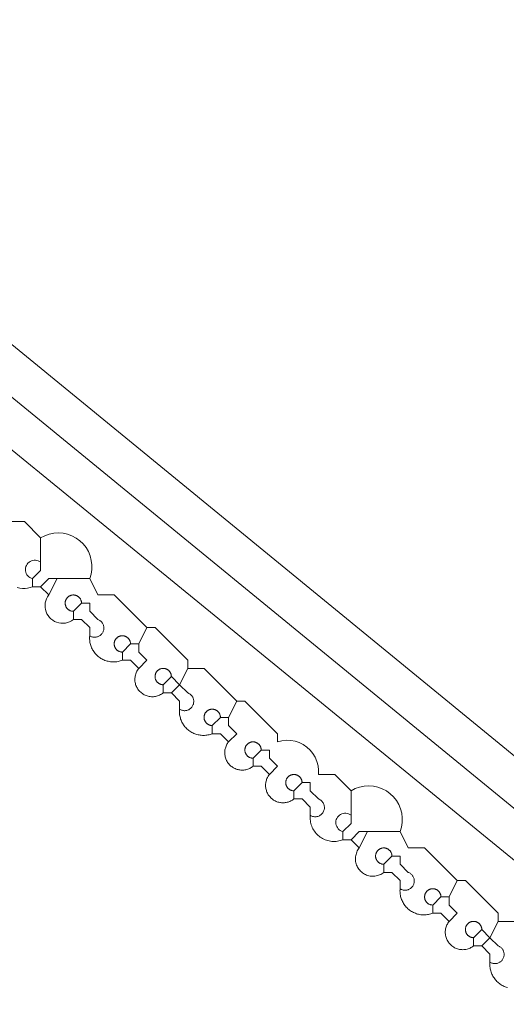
# Model space of a CAD drawing. Header units: inches. Extents: x 158416 to 160804, y 432611 to 437652.
# Tile 11 of 193: x 158975 to 158995, y 432753 to 432793. Entities that reach past the tile are written whole.
import ezdxf

# ---------------------------------------------------------------- set-up
doc = ezdxf.new("R2010")
doc.units = ezdxf.units.IN
doc.header["$MEASUREMENT"] = 0
doc.layers.add('4.2-K&L-MIDDENSPANNING', color=10, linetype='Continuous')
doc.layers.add('4.2-K&L-SIGNAAL UPC', color=222, linetype='Continuous')

msp = doc.modelspace()

# ---------------------------------------------------------------- linework, layer by layer
at = {"layer": '4.2-K&L-MIDDENSPANNING', "linetype": 'Continuous', "lineweight": 0, "ltscale": 1.75}
for points in [[(159035.667, 432725.667, 0), (159035.333, 432726.333, 0), (159035, 432726.667, 0), (159034, 432731.667, 0), (158881.398, 432856.748, 0), (158875, 432862, 0)], [(159034.333, 432726.333, 0), (159033, 432730.333, 0), (158880.398, 432855.415, 0), (158873.667, 432861, 0)], [(159037.667, 432724.333, 0), (159037.333, 432725, 0), (159036.881, 432725.061, 0), (159036.445, 432725.195, 0), (159036.036, 432725.399, 0), (159035.667, 432725.667, 0), (159035, 432726, 0), (159034.667, 432726.333, 0), (159034.333, 432726.333, 0), (159034, 432726.333, 0), (159031.667, 432728.667, 0), (159031.58, 432729.029, 0), (159031.438, 432729.374, 0), (159031.244, 432729.693, 0), (159031.002, 432729.977, 0), (159030.719, 432730.22, 0), (159030.402, 432730.415, 0), (158872.333, 432859.667, 0)]]:
    msp.add_polyline3d(points, dxfattribs=at)
at = {"layer": '4.2-K&L-SIGNAAL UPC', "linetype": 'Continuous', "lineweight": 0, "ltscale": 1.75}
for p, q in [((158976.667, 432769.667), (158977, 432770.333)), ((158989.333, 432759.333), (158989.667, 432760))]:
    msp.add_line(p, q, dxfattribs=at)
for points in [[(158995.667, 432756.333, 0), (158995, 432756.333, 0), (158995, 432756.667, 0), (158993.667, 432758, 0), (158993.333, 432758, 0), (158992, 432759.333, 0), (158991.333, 432759.333, 0), (158991, 432760, 0), (158991.056, 432760.181, 0), (158991.085, 432760.369, 0), (158991.089, 432760.558, 0), (158991.067, 432760.747, 0), (158991.019, 432760.93, 0), (158990.947, 432761.105, 0), (158990.851, 432761.269, 0), (158990.733, 432761.417, 0), (158990.596, 432761.548, 0), (158990.442, 432761.66, 0), (158990.275, 432761.748, 0), (158990.097, 432761.813, 0), (158989.911, 432761.853, 0), (158989.722, 432761.867, 0), (158989.533, 432761.855, 0), (158989.347, 432761.817, 0), (158989.168, 432761.754, 0), (158989, 432761.667, 0), (158988.333, 432762.333, 0), (158987.667, 432762.333, 0), (158987.672, 432762.514, 0), (158987.651, 432762.693, 0), (158987.605, 432762.868, 0), (158987.535, 432763.035, 0), (158987.442, 432763.189, 0), (158987.328, 432763.33, 0), (158987.195, 432763.452, 0), (158987.046, 432763.555, 0), (158986.885, 432763.635, 0), (158986.713, 432763.692, 0), (158986.535, 432763.724, 0), (158986.355, 432763.73, 0), (158986.175, 432763.711, 0), (158986, 432763.667, 0), (158986, 432764, 0), (158984.667, 432765.333, 0), (158984.333, 432765.333, 0), (158983, 432766.667, 0), (158982.333, 432766.667, 0), (158982.333, 432767, 0), (158981, 432768.333, 0), (158980.667, 432768.333, 0), (158979.333, 432769.667, 0), (158978.667, 432769.667, 0), (158978.333, 432770.333, 0), (158978.389, 432770.515, 0), (158978.419, 432770.702, 0), (158978.423, 432770.892, 0), (158978.4, 432771.08, 0), (158978.353, 432771.263, 0), (158978.28, 432771.438, 0), (158978.184, 432771.602, 0), (158978.066, 432771.751, 0), (158977.929, 432771.882, 0), (158977.776, 432771.993, 0), (158977.608, 432772.082, 0), (158977.43, 432772.147, 0), (158977.245, 432772.187, 0), (158977.055, 432772.201, 0), (158976.866, 432772.189, 0), (158976.68, 432772.151, 0), (158976.502, 432772.087, 0), (158976.333, 432772, 0), (158975.667, 432772.667, 0), (158975, 432772.667, 0)], [(158976, 432770, 0), (158976, 432770.333, 0), (158976.333, 432770.667, 0), (158976.333, 432771, 0), (158976.333, 432772, 0)], [(158978.333, 432768, 0), (158978.333, 432768.333, 0), (158978, 432768.667, 0), (158977.667, 432768.667, 0), (158977.593, 432768.615, 0), (158977.513, 432768.573, 0), (158977.428, 432768.541, 0), (158977.34, 432768.521, 0), (158977.251, 432768.511, 0), (158977.16, 432768.513, 0), (158977.071, 432768.527, 0), (158976.984, 432768.552, 0), (158976.901, 432768.587, 0), (158976.823, 432768.633, 0), (158976.752, 432768.688, 0), (158976.688, 432768.752, 0), (158976.633, 432768.823, 0), (158976.587, 432768.901, 0), (158976.552, 432768.984, 0), (158976.527, 432769.071, 0), (158976.513, 432769.16, 0), (158976.511, 432769.251, 0), (158976.521, 432769.34, 0), (158976.541, 432769.428, 0), (158976.573, 432769.513, 0), (158976.615, 432769.593, 0), (158976.667, 432769.667, 0), (158976.333, 432770, 0), (158976, 432770, 0), (158975.901, 432769.967, 0), (158975.798, 432769.944, 0), (158975.694, 432769.932, 0), (158975.589, 432769.932, 0), (158975.484, 432769.943, 0), (158975.381, 432769.965, 0)], [(158976.333, 432770, 0), (158976.667, 432770.333, 0), (158978.333, 432770.333, 0)], [(158977.667, 432768.667, 0), (158977.667, 432769, 0), (158977.65, 432769.001, 0), (158977.634, 432769.002, 0), (158977.618, 432769.004, 0), (158977.602, 432769.006, 0), (158977.587, 432769.01, 0), (158977.571, 432769.014, 0), (158977.556, 432769.019, 0), (158977.54, 432769.025, 0), (158977.526, 432769.032, 0), (158977.511, 432769.039, 0), (158977.497, 432769.047, 0), (158977.483, 432769.055, 0), (158977.47, 432769.064, 0), (158977.457, 432769.074, 0), (158977.445, 432769.085, 0), (158977.433, 432769.096, 0), (158977.422, 432769.108, 0), (158977.411, 432769.12, 0), (158977.401, 432769.132, 0), (158977.391, 432769.146, 0), (158977.383, 432769.159, 0), (158977.375, 432769.173, 0), (158977.367, 432769.188, 0), (158977.36, 432769.202, 0), (158977.354, 432769.217, 0), (158977.349, 432769.233, 0), (158977.345, 432769.248, 0), (158977.341, 432769.264, 0), (158977.338, 432769.28, 0), (158977.336, 432769.296, 0), (158977.334, 432769.312, 0), (158977.333, 432769.328, 0), (158977.334, 432769.344, 0), (158977.335, 432769.361, 0), (158977.336, 432769.377, 0), (158977.339, 432769.393, 0), (158977.342, 432769.408, 0), (158977.346, 432769.424, 0), (158977.351, 432769.44, 0), (158977.356, 432769.455, 0), (158977.363, 432769.47, 0), (158977.37, 432769.484, 0), (158977.377, 432769.499, 0), (158977.386, 432769.513, 0), (158977.395, 432769.526, 0), (158977.404, 432769.539, 0), (158977.415, 432769.551, 0), (158977.426, 432769.563, 0), (158977.437, 432769.575, 0), (158977.449, 432769.586, 0), (158977.461, 432769.596, 0), (158977.474, 432769.606, 0), (158977.488, 432769.615, 0), (158977.502, 432769.623, 0), (158977.516, 432769.631, 0), (158977.531, 432769.638, 0), (158977.546, 432769.644, 0), (158977.561, 432769.649, 0), (158977.576, 432769.654, 0), (158977.592, 432769.658, 0), (158977.608, 432769.662, 0), (158977.624, 432769.664, 0), (158977.64, 432769.666, 0), (158977.656, 432769.667, 0), (158977.672, 432769.667, 0), (158977.688, 432769.666, 0), (158977.705, 432769.665, 0), (158977.721, 432769.662, 0), (158977.737, 432769.659, 0), (158977.752, 432769.656, 0), (158977.768, 432769.651, 0), (158977.783, 432769.646, 0), (158977.798, 432769.64, 0), (158977.813, 432769.633, 0), (158977.827, 432769.626, 0), (158977.841, 432769.617, 0), (158977.855, 432769.609, 0), (158977.868, 432769.599, 0), (158977.881, 432769.589, 0), (158977.893, 432769.578, 0), (158977.904, 432769.567, 0), (158977.916, 432769.555, 0), (158977.926, 432769.543, 0), (158977.936, 432769.53, 0), (158977.945, 432769.517, 0), (158977.954, 432769.503, 0), (158977.962, 432769.489, 0), (158977.969, 432769.474, 0), (158977.975, 432769.46, 0), (158977.981, 432769.445, 0), (158977.986, 432769.429, 0), (158977.99, 432769.413, 0), (158977.994, 432769.398, 0), (158977.997, 432769.382, 0), (158977.999, 432769.366, 0), (158978, 432769.35, 0), (158978, 432769.333, 0)], [(158980.333, 432766.667, 0), (158980, 432767, 0), (158979.667, 432767, 0), (158979.624, 432766.984, 0), (158979.581, 432766.971, 0), (158979.537, 432766.959, 0), (158979.493, 432766.949, 0), (158979.448, 432766.941, 0), (158979.403, 432766.936, 0), (158979.358, 432766.932, 0), (158979.312, 432766.931, 0), (158979.267, 432766.932, 0), (158979.222, 432766.934, 0), (158979.177, 432766.939, 0), (158979.132, 432766.946, 0), (158979.087, 432766.956, 0), (158979.043, 432766.967, 0), (158979, 432766.98, 0), (158978.957, 432766.995, 0), (158978.915, 432767.012, 0), (158978.874, 432767.031, 0), (158978.834, 432767.052, 0), (158978.795, 432767.075, 0), (158978.756, 432767.1, 0), (158978.72, 432767.126, 0), (158978.684, 432767.154, 0), (158978.65, 432767.184, 0), (158978.617, 432767.215, 0), (158978.585, 432767.248, 0), (158978.555, 432767.282, 0), (158978.527, 432767.318, 0), (158978.501, 432767.354, 0), (158978.476, 432767.392, 0), (158978.453, 432767.432, 0), (158978.432, 432767.472, 0), (158978.412, 432767.513, 0), (158978.395, 432767.555, 0), (158978.379, 432767.597, 0), (158978.366, 432767.641, 0), (158978.355, 432767.685, 0), (158978.345, 432767.729, 0), (158978.338, 432767.774, 0), (158978.333, 432767.819, 0), (158978.33, 432767.864, 0), (158978.329, 432767.909, 0), (158978.33, 432767.955, 0), (158978.333, 432768, 0), (158978.357, 432767.986, 0), (158978.382, 432767.973, 0), (158978.408, 432767.963, 0), (158978.435, 432767.954, 0), (158978.462, 432767.947, 0), (158978.49, 432767.943, 0), (158978.518, 432767.94, 0), (158978.546, 432767.94, 0), (158978.574, 432767.942, 0), (158978.602, 432767.945, 0), (158978.629, 432767.951, 0), (158978.656, 432767.959, 0), (158978.682, 432767.969, 0), (158978.708, 432767.981, 0), (158978.732, 432767.994, 0), (158978.756, 432768.01, 0), (158978.778, 432768.027, 0), (158978.799, 432768.046, 0), (158978.818, 432768.066, 0), (158978.836, 432768.088, 0), (158978.852, 432768.111, 0), (158978.866, 432768.135, 0), (158978.879, 432768.16, 0), (158978.889, 432768.186, 0), (158978.898, 432768.212, 0), (158978.905, 432768.239, 0), (158978.909, 432768.267, 0), (158978.912, 432768.295, 0), (158978.912, 432768.323, 0), (158978.911, 432768.351, 0), (158978.907, 432768.379, 0), (158978.901, 432768.406, 0), (158978.893, 432768.433, 0), (158978.883, 432768.459, 0), (158978.871, 432768.485, 0), (158978.858, 432768.509, 0), (158978.842, 432768.533, 0), (158978.825, 432768.555, 0), (158978.807, 432768.576, 0), (158978.786, 432768.595, 0), (158978.765, 432768.613, 0), (158978.742, 432768.629, 0), (158978.718, 432768.643, 0), (158978.693, 432768.656, 0), (158978.667, 432768.667, 0), (158978.333, 432769, 0), (158978.333, 432769.333, 0), (158978, 432769.333, 0), (158977.667, 432769, 0)], [(158979.667, 432767, 0), (158979.667, 432767.333, 0), (158979.651, 432767.334, 0), (158979.634, 432767.335, 0), (158979.618, 432767.337, 0), (158979.602, 432767.34, 0), (158979.587, 432767.343, 0), (158979.571, 432767.347, 0), (158979.556, 432767.352, 0), (158979.54, 432767.358, 0), (158979.526, 432767.365, 0), (158979.511, 432767.372, 0), (158979.497, 432767.38, 0), (158979.483, 432767.388, 0), (158979.47, 432767.398, 0), (158979.457, 432767.408, 0), (158979.445, 432767.418, 0), (158979.433, 432767.429, 0), (158979.422, 432767.441, 0), (158979.411, 432767.453, 0), (158979.401, 432767.466, 0), (158979.391, 432767.479, 0), (158979.383, 432767.492, 0), (158979.375, 432767.506, 0), (158979.367, 432767.521, 0), (158979.36, 432767.535, 0), (158979.354, 432767.55, 0), (158979.349, 432767.566, 0), (158979.345, 432767.581, 0), (158979.341, 432767.597, 0), (158979.338, 432767.613, 0), (158979.336, 432767.629, 0), (158979.334, 432767.645, 0), (158979.333, 432767.661, 0), (158979.334, 432767.677, 0), (158979.335, 432767.694, 0), (158979.336, 432767.71, 0), (158979.339, 432767.726, 0), (158979.342, 432767.742, 0), (158979.346, 432767.757, 0), (158979.351, 432767.773, 0), (158979.356, 432767.788, 0), (158979.363, 432767.803, 0), (158979.37, 432767.818, 0), (158979.377, 432767.832, 0), (158979.386, 432767.846, 0), (158979.395, 432767.859, 0), (158979.404, 432767.872, 0), (158979.415, 432767.885, 0), (158979.425, 432767.897, 0), (158979.437, 432767.908, 0), (158979.449, 432767.919, 0), (158979.461, 432767.929, 0), (158979.474, 432767.939, 0), (158979.488, 432767.948, 0), (158979.502, 432767.956, 0), (158979.516, 432767.964, 0), (158979.531, 432767.971, 0), (158979.546, 432767.977, 0), (158979.561, 432767.983, 0), (158979.576, 432767.987, 0), (158979.592, 432767.991, 0), (158979.608, 432767.995, 0), (158979.624, 432767.997, 0), (158979.64, 432767.999, 0), (158979.656, 432768, 0), (158979.672, 432768, 0), (158979.688, 432767.999, 0), (158979.704, 432767.998, 0), (158979.721, 432767.996, 0), (158979.736, 432767.993, 0), (158979.752, 432767.989, 0), (158979.768, 432767.984, 0), (158979.783, 432767.979, 0), (158979.798, 432767.973, 0), (158979.813, 432767.966, 0), (158979.827, 432767.959, 0), (158979.841, 432767.951, 0), (158979.855, 432767.942, 0), (158979.868, 432767.932, 0), (158979.881, 432767.922, 0), (158979.893, 432767.912, 0), (158979.904, 432767.9, 0), (158979.915, 432767.889, 0), (158979.926, 432767.876, 0), (158979.936, 432767.863, 0), (158979.945, 432767.85, 0), (158979.954, 432767.836, 0), (158979.962, 432767.822, 0), (158979.969, 432767.808, 0), (158979.975, 432767.793, 0), (158979.981, 432767.778, 0), (158979.986, 432767.762, 0), (158979.99, 432767.747, 0), (158979.994, 432767.731, 0), (158979.997, 432767.715, 0), (158979.999, 432767.699, 0), (158980, 432767.683, 0), (158980, 432767.667, 0)], [(158982, 432765, 0), (158982, 432765.333, 0), (158981.667, 432765.667, 0), (158981.333, 432765.667, 0), (158981.299, 432765.641, 0), (158981.263, 432765.617, 0), (158981.225, 432765.595, 0), (158981.186, 432765.576, 0), (158981.147, 432765.559, 0), (158981.106, 432765.545, 0), (158981.064, 432765.533, 0), (158981.022, 432765.523, 0), (158980.979, 432765.517, 0), (158980.936, 432765.512, 0), (158980.893, 432765.511, 0), (158980.85, 432765.512, 0), (158980.806, 432765.516, 0), (158980.764, 432765.522, 0), (158980.721, 432765.531, 0), (158980.68, 432765.542, 0), (158980.639, 432765.556, 0), (158980.599, 432765.573, 0), (158980.56, 432765.592, 0), (158980.522, 432765.613, 0), (158980.485, 432765.636, 0), (158980.451, 432765.662, 0), (158980.417, 432765.69, 0), (158980.386, 432765.719, 0), (158980.356, 432765.751, 0), (158980.328, 432765.784, 0), (158980.303, 432765.819, 0), (158980.279, 432765.855, 0), (158980.258, 432765.893, 0), (158980.239, 432765.932, 0), (158980.223, 432765.972, 0), (158980.209, 432766.013, 0), (158980.197, 432766.055, 0), (158980.189, 432766.097, 0), (158980.182, 432766.14, 0), (158980.178, 432766.183, 0), (158980.177, 432766.226, 0), (158980.179, 432766.269, 0), (158980.183, 432766.312, 0), (158980.19, 432766.355, 0), (158980.199, 432766.397, 0), (158980.211, 432766.439, 0), (158980.226, 432766.48, 0), (158980.243, 432766.52, 0), (158980.262, 432766.558, 0), (158980.283, 432766.596, 0), (158980.307, 432766.632, 0), (158980.333, 432766.667, 0), (158980.667, 432767, 0), (158980.333, 432767.333, 0), (158980.333, 432767.667, 0), (158980.667, 432768.333, 0)], [(158979.667, 432767.333, 0), (158980, 432767.667, 0), (158980.333, 432767.667, 0)], [(158981.333, 432765.667, 0), (158981.333, 432766, 0), (158981.317, 432766.001, 0), (158981.301, 432766.002, 0), (158981.285, 432766.004, 0), (158981.269, 432766.006, 0), (158981.253, 432766.01, 0), (158981.238, 432766.014, 0), (158981.222, 432766.019, 0), (158981.207, 432766.025, 0), (158981.192, 432766.032, 0), (158981.178, 432766.039, 0), (158981.164, 432766.047, 0), (158981.15, 432766.055, 0), (158981.137, 432766.064, 0), (158981.124, 432766.074, 0), (158981.111, 432766.085, 0), (158981.1, 432766.096, 0), (158981.088, 432766.108, 0), (158981.078, 432766.12, 0), (158981.068, 432766.132, 0), (158981.058, 432766.146, 0), (158981.049, 432766.159, 0), (158981.041, 432766.173, 0), (158981.034, 432766.187, 0), (158981.027, 432766.202, 0), (158981.021, 432766.217, 0), (158981.016, 432766.233, 0), (158981.011, 432766.248, 0), (158981.007, 432766.264, 0), (158981.004, 432766.28, 0), (158981.002, 432766.296, 0), (158981.001, 432766.312, 0), (158981, 432766.328, 0), (158981, 432766.344, 0), (158981.001, 432766.36, 0), (158981.003, 432766.377, 0), (158981.005, 432766.393, 0), (158981.009, 432766.408, 0), (158981.013, 432766.424, 0), (158981.017, 432766.44, 0), (158981.023, 432766.455, 0), (158981.029, 432766.47, 0), (158981.036, 432766.484, 0), (158981.044, 432766.499, 0), (158981.052, 432766.513, 0), (158981.061, 432766.526, 0), (158981.071, 432766.539, 0), (158981.081, 432766.551, 0), (158981.092, 432766.563, 0), (158981.104, 432766.575, 0), (158981.116, 432766.586, 0), (158981.128, 432766.596, 0), (158981.141, 432766.606, 0), (158981.154, 432766.615, 0), (158981.168, 432766.623, 0), (158981.183, 432766.631, 0), (158981.197, 432766.638, 0), (158981.212, 432766.644, 0), (158981.227, 432766.649, 0), (158981.243, 432766.654, 0), (158981.259, 432766.658, 0), (158981.274, 432766.662, 0), (158981.29, 432766.664, 0), (158981.306, 432766.666, 0), (158981.323, 432766.667, 0), (158981.339, 432766.667, 0), (158981.355, 432766.666, 0), (158981.371, 432766.665, 0), (158981.387, 432766.662, 0), (158981.403, 432766.659, 0), (158981.419, 432766.656, 0), (158981.434, 432766.651, 0), (158981.45, 432766.646, 0), (158981.465, 432766.64, 0), (158981.479, 432766.633, 0), (158981.494, 432766.626, 0), (158981.508, 432766.617, 0), (158981.521, 432766.609, 0), (158981.535, 432766.599, 0), (158981.547, 432766.589, 0), (158981.559, 432766.578, 0), (158981.571, 432766.567, 0), (158981.582, 432766.555, 0), (158981.593, 432766.543, 0), (158981.602, 432766.53, 0), (158981.612, 432766.517, 0), (158981.62, 432766.503, 0), (158981.628, 432766.489, 0), (158981.635, 432766.474, 0), (158981.642, 432766.46, 0), (158981.648, 432766.445, 0), (158981.653, 432766.429, 0), (158981.657, 432766.413, 0), (158981.66, 432766.398, 0), (158981.663, 432766.382, 0), (158981.665, 432766.366, 0), (158981.666, 432766.35, 0), (158981.667, 432766.333, 0)], [(158981.667, 432765.667, 0), (158982, 432766, 0), (158982.333, 432766.667, 0)], [(158984, 432763.667, 0), (158983.667, 432764, 0), (158983.333, 432764, 0), (158983.291, 432763.984, 0), (158983.248, 432763.971, 0), (158983.204, 432763.959, 0), (158983.159, 432763.949, 0), (158983.115, 432763.941, 0), (158983.07, 432763.936, 0), (158983.024, 432763.932, 0), (158982.979, 432763.931, 0), (158982.934, 432763.932, 0), (158982.888, 432763.935, 0), (158982.843, 432763.94, 0), (158982.799, 432763.947, 0), (158982.754, 432763.956, 0), (158982.71, 432763.967, 0), (158982.667, 432763.98, 0), (158982.624, 432763.995, 0), (158982.582, 432764.012, 0), (158982.541, 432764.031, 0), (158982.501, 432764.052, 0), (158982.461, 432764.075, 0), (158982.423, 432764.1, 0), (158982.386, 432764.126, 0), (158982.351, 432764.154, 0), (158982.316, 432764.184, 0), (158982.283, 432764.215, 0), (158982.252, 432764.248, 0), (158982.222, 432764.282, 0), (158982.194, 432764.318, 0), (158982.167, 432764.355, 0), (158982.143, 432764.393, 0), (158982.12, 432764.432, 0), (158982.098, 432764.472, 0), (158982.079, 432764.513, 0), (158982.062, 432764.555, 0), (158982.046, 432764.597, 0), (158982.033, 432764.641, 0), (158982.022, 432764.685, 0), (158982.012, 432764.729, 0), (158982.005, 432764.774, 0), (158982, 432764.819, 0), (158981.997, 432764.864, 0), (158981.996, 432764.91, 0), (158981.997, 432764.955, 0), (158982, 432765, 0), (158982.024, 432764.986, 0), (158982.049, 432764.973, 0), (158982.075, 432764.963, 0), (158982.102, 432764.954, 0), (158982.129, 432764.947, 0), (158982.157, 432764.943, 0), (158982.185, 432764.94, 0), (158982.213, 432764.94, 0), (158982.241, 432764.941, 0), (158982.269, 432764.945, 0), (158982.296, 432764.951, 0), (158982.323, 432764.959, 0), (158982.349, 432764.969, 0), (158982.375, 432764.98, 0), (158982.399, 432764.994, 0), (158982.423, 432765.01, 0), (158982.445, 432765.027, 0), (158982.466, 432765.046, 0), (158982.485, 432765.066, 0), (158982.503, 432765.087, 0), (158982.519, 432765.11, 0), (158982.533, 432765.134, 0), (158982.546, 432765.16, 0), (158982.556, 432765.186, 0), (158982.565, 432765.212, 0), (158982.572, 432765.239, 0), (158982.576, 432765.267, 0), (158982.579, 432765.295, 0), (158982.579, 432765.323, 0), (158982.578, 432765.351, 0), (158982.574, 432765.379, 0), (158982.568, 432765.406, 0), (158982.56, 432765.433, 0), (158982.55, 432765.46, 0), (158982.538, 432765.485, 0), (158982.525, 432765.509, 0), (158982.509, 432765.533, 0), (158982.492, 432765.555, 0), (158982.473, 432765.576, 0), (158982.453, 432765.595, 0), (158982.431, 432765.613, 0), (158982.408, 432765.629, 0), (158982.384, 432765.644, 0), (158982.359, 432765.656, 0), (158982.333, 432765.667, 0), (158982, 432766, 0), (158981.667, 432766.333, 0), (158981.333, 432766, 0)], [(158985.667, 432762.333, 0), (158985.333, 432762.667, 0), (158985, 432762.667, 0), (158984.968, 432762.642, 0), (158984.934, 432762.62, 0), (158984.899, 432762.599, 0), (158984.862, 432762.58, 0), (158984.825, 432762.564, 0), (158984.787, 432762.549, 0), (158984.748, 432762.537, 0), (158984.709, 432762.527, 0), (158984.669, 432762.52, 0), (158984.628, 432762.514, 0), (158984.588, 432762.512, 0), (158984.547, 432762.511, 0), (158984.506, 432762.513, 0), (158984.466, 432762.517, 0), (158984.425, 432762.523, 0), (158984.386, 432762.531, 0), (158984.346, 432762.542, 0), (158984.308, 432762.555, 0), (158984.27, 432762.571, 0), (158984.233, 432762.588, 0), (158984.197, 432762.608, 0), (158984.163, 432762.629, 0), (158984.13, 432762.653, 0), (158984.098, 432762.678, 0), (158984.067, 432762.705, 0), (158984.038, 432762.734, 0), (158984.011, 432762.764, 0), (158983.986, 432762.796, 0), (158983.963, 432762.829, 0), (158983.941, 432762.864, 0), (158983.922, 432762.9, 0), (158983.904, 432762.937, 0), (158983.889, 432762.974, 0), (158983.876, 432763.013, 0), (158983.865, 432763.052, 0), (158983.856, 432763.092, 0), (158983.85, 432763.132, 0), (158983.846, 432763.173, 0), (158983.844, 432763.213, 0), (158983.845, 432763.254, 0), (158983.848, 432763.295, 0), (158983.853, 432763.335, 0), (158983.861, 432763.375, 0), (158983.871, 432763.415, 0), (158983.883, 432763.454, 0), (158983.897, 432763.492, 0), (158983.914, 432763.529, 0), (158983.932, 432763.565, 0), (158983.953, 432763.6, 0), (158983.976, 432763.634, 0), (158984, 432763.667, 0), (158984.333, 432764, 0), (158984, 432764.333, 0), (158984, 432764.667, 0), (158984.333, 432765.333, 0)], [(158983.333, 432764, 0), (158983.333, 432764.333, 0), (158983.317, 432764.334, 0), (158983.301, 432764.335, 0), (158983.285, 432764.337, 0), (158983.269, 432764.34, 0), (158983.253, 432764.343, 0), (158983.238, 432764.347, 0), (158983.222, 432764.352, 0), (158983.207, 432764.358, 0), (158983.192, 432764.365, 0), (158983.178, 432764.372, 0), (158983.164, 432764.38, 0), (158983.15, 432764.388, 0), (158983.137, 432764.398, 0), (158983.124, 432764.408, 0), (158983.111, 432764.418, 0), (158983.1, 432764.429, 0), (158983.088, 432764.441, 0), (158983.078, 432764.453, 0), (158983.068, 432764.466, 0), (158983.058, 432764.479, 0), (158983.049, 432764.492, 0), (158983.041, 432764.506, 0), (158983.034, 432764.521, 0), (158983.027, 432764.535, 0), (158983.021, 432764.55, 0), (158983.016, 432764.566, 0), (158983.011, 432764.581, 0), (158983.007, 432764.597, 0), (158983.004, 432764.613, 0), (158983.002, 432764.629, 0), (158983.001, 432764.645, 0), (158983, 432764.661, 0), (158983, 432764.677, 0), (158983.001, 432764.694, 0), (158983.003, 432764.71, 0), (158983.005, 432764.726, 0), (158983.009, 432764.742, 0), (158983.013, 432764.757, 0), (158983.017, 432764.773, 0), (158983.023, 432764.788, 0), (158983.029, 432764.803, 0), (158983.036, 432764.818, 0), (158983.044, 432764.832, 0), (158983.052, 432764.846, 0), (158983.061, 432764.859, 0), (158983.071, 432764.872, 0), (158983.081, 432764.885, 0), (158983.092, 432764.897, 0), (158983.103, 432764.908, 0), (158983.115, 432764.919, 0), (158983.128, 432764.929, 0), (158983.141, 432764.939, 0), (158983.154, 432764.948, 0), (158983.168, 432764.956, 0), (158983.182, 432764.964, 0), (158983.197, 432764.971, 0), (158983.212, 432764.977, 0), (158983.227, 432764.983, 0), (158983.243, 432764.987, 0), (158983.258, 432764.991, 0), (158983.274, 432764.995, 0), (158983.29, 432764.997, 0), (158983.306, 432764.999, 0), (158983.323, 432765, 0), (158983.339, 432765, 0), (158983.355, 432764.999, 0), (158983.371, 432764.998, 0), (158983.387, 432764.996, 0), (158983.403, 432764.993, 0), (158983.419, 432764.989, 0), (158983.434, 432764.984, 0), (158983.45, 432764.979, 0), (158983.465, 432764.973, 0), (158983.479, 432764.966, 0), (158983.494, 432764.959, 0), (158983.508, 432764.951, 0), (158983.521, 432764.942, 0), (158983.534, 432764.932, 0), (158983.547, 432764.922, 0), (158983.559, 432764.912, 0), (158983.571, 432764.9, 0), (158983.582, 432764.889, 0), (158983.592, 432764.876, 0), (158983.602, 432764.863, 0), (158983.612, 432764.85, 0), (158983.62, 432764.836, 0), (158983.628, 432764.822, 0), (158983.635, 432764.808, 0), (158983.642, 432764.793, 0), (158983.648, 432764.778, 0), (158983.653, 432764.762, 0), (158983.657, 432764.747, 0), (158983.66, 432764.731, 0), (158983.663, 432764.715, 0), (158983.665, 432764.699, 0), (158983.666, 432764.683, 0), (158983.667, 432764.667, 0)], [(158983.333, 432764.333, 0), (158983.667, 432764.667, 0), (158984, 432764.667, 0)], [(158985, 432762.667, 0), (158985, 432763, 0), (158984.984, 432763.001, 0), (158984.968, 432763.002, 0), (158984.952, 432763.004, 0), (158984.936, 432763.006, 0), (158984.92, 432763.01, 0), (158984.904, 432763.014, 0), (158984.889, 432763.019, 0), (158984.874, 432763.025, 0), (158984.859, 432763.031, 0), (158984.844, 432763.039, 0), (158984.83, 432763.047, 0), (158984.817, 432763.055, 0), (158984.803, 432763.064, 0), (158984.79, 432763.074, 0), (158984.778, 432763.085, 0), (158984.766, 432763.096, 0), (158984.755, 432763.107, 0), (158984.744, 432763.12, 0), (158984.734, 432763.132, 0), (158984.725, 432763.145, 0), (158984.716, 432763.159, 0), (158984.708, 432763.173, 0), (158984.7, 432763.187, 0), (158984.694, 432763.202, 0), (158984.688, 432763.217, 0), (158984.682, 432763.232, 0), (158984.678, 432763.248, 0), (158984.674, 432763.264, 0), (158984.671, 432763.28, 0), (158984.669, 432763.296, 0), (158984.667, 432763.312, 0), (158984.667, 432763.328, 0), (158984.667, 432763.344, 0), (158984.668, 432763.36, 0), (158984.669, 432763.376, 0), (158984.672, 432763.392, 0), (158984.675, 432763.408, 0), (158984.679, 432763.424, 0), (158984.684, 432763.44, 0), (158984.689, 432763.455, 0), (158984.696, 432763.47, 0), (158984.703, 432763.484, 0), (158984.71, 432763.499, 0), (158984.719, 432763.512, 0), (158984.728, 432763.526, 0), (158984.737, 432763.539, 0), (158984.748, 432763.551, 0), (158984.759, 432763.563, 0), (158984.77, 432763.575, 0), (158984.782, 432763.586, 0), (158984.795, 432763.596, 0), (158984.808, 432763.606, 0), (158984.821, 432763.615, 0), (158984.835, 432763.623, 0), (158984.849, 432763.631, 0), (158984.864, 432763.638, 0), (158984.879, 432763.644, 0), (158984.894, 432763.649, 0), (158984.909, 432763.654, 0), (158984.925, 432763.658, 0), (158984.941, 432763.662, 0), (158984.957, 432763.664, 0), (158984.973, 432763.666, 0), (158984.989, 432763.667, 0), (158985.005, 432763.667, 0), (158985.022, 432763.666, 0), (158985.038, 432763.665, 0), (158985.054, 432763.662, 0), (158985.07, 432763.659, 0), (158985.085, 432763.656, 0), (158985.101, 432763.651, 0), (158985.116, 432763.646, 0), (158985.131, 432763.64, 0), (158985.146, 432763.633, 0), (158985.16, 432763.626, 0), (158985.174, 432763.617, 0), (158985.188, 432763.609, 0), (158985.201, 432763.599, 0), (158985.214, 432763.589, 0), (158985.226, 432763.578, 0), (158985.238, 432763.567, 0), (158985.249, 432763.555, 0), (158985.259, 432763.543, 0), (158985.269, 432763.53, 0), (158985.278, 432763.517, 0), (158985.287, 432763.503, 0), (158985.295, 432763.489, 0), (158985.302, 432763.474, 0), (158985.308, 432763.46, 0), (158985.314, 432763.445, 0), (158985.319, 432763.429, 0), (158985.324, 432763.414, 0), (158985.327, 432763.398, 0), (158985.33, 432763.382, 0), (158985.332, 432763.366, 0), (158985.333, 432763.35, 0), (158985.333, 432763.333, 0)], [(158987.333, 432760.667, 0), (158987.333, 432761, 0), (158987, 432761.333, 0), (158986.667, 432761.333, 0), (158986.636, 432761.31, 0), (158986.604, 432761.289, 0), (158986.571, 432761.269, 0), (158986.537, 432761.251, 0), (158986.502, 432761.235, 0), (158986.466, 432761.221, 0), (158986.43, 432761.208, 0), (158986.393, 432761.198, 0), (158986.355, 432761.19, 0), (158986.317, 432761.184, 0), (158986.279, 432761.18, 0), (158986.241, 432761.178, 0), (158986.202, 432761.178, 0), (158986.164, 432761.18, 0), (158986.125, 432761.184, 0), (158986.088, 432761.19, 0), (158986.05, 432761.199, 0), (158986.013, 432761.209, 0), (158985.976, 432761.221, 0), (158985.941, 432761.235, 0), (158985.906, 432761.252, 0), (158985.872, 432761.27, 0), (158985.839, 432761.29, 0), (158985.807, 432761.311, 0), (158985.776, 432761.334, 0), (158985.747, 432761.359, 0), (158985.719, 432761.386, 0), (158985.693, 432761.414, 0), (158985.668, 432761.443, 0), (158985.645, 432761.474, 0), (158985.623, 432761.505, 0), (158985.603, 432761.538, 0), (158985.585, 432761.572, 0), (158985.569, 432761.607, 0), (158985.555, 432761.643, 0), (158985.542, 432761.68, 0), (158985.532, 432761.717, 0), (158985.524, 432761.754, 0), (158985.517, 432761.792, 0), (158985.513, 432761.83, 0), (158985.511, 432761.869, 0), (158985.511, 432761.907, 0), (158985.513, 432761.946, 0), (158985.517, 432761.984, 0), (158985.523, 432762.022, 0), (158985.532, 432762.059, 0), (158985.542, 432762.097, 0), (158985.554, 432762.133, 0), (158985.568, 432762.169, 0), (158985.584, 432762.204, 0), (158985.602, 432762.238, 0), (158985.622, 432762.271, 0), (158985.643, 432762.303, 0), (158985.667, 432762.333, 0), (158986, 432762.667, 0), (158985.667, 432763, 0), (158985.667, 432763.333, 0), (158985.333, 432763.333, 0), (158985, 432763, 0)], [(158986.667, 432761.333, 0), (158986.667, 432761.667, 0), (158986.651, 432761.667, 0), (158986.634, 432761.668, 0), (158986.618, 432761.67, 0), (158986.602, 432761.673, 0), (158986.587, 432761.676, 0), (158986.571, 432761.681, 0), (158986.556, 432761.686, 0), (158986.54, 432761.692, 0), (158986.526, 432761.698, 0), (158986.511, 432761.705, 0), (158986.497, 432761.713, 0), (158986.483, 432761.722, 0), (158986.47, 432761.731, 0), (158986.457, 432761.741, 0), (158986.445, 432761.751, 0), (158986.433, 432761.762, 0), (158986.422, 432761.774, 0), (158986.411, 432761.786, 0), (158986.401, 432761.799, 0), (158986.391, 432761.812, 0), (158986.383, 432761.826, 0), (158986.375, 432761.84, 0), (158986.367, 432761.854, 0), (158986.36, 432761.869, 0), (158986.354, 432761.884, 0), (158986.349, 432761.899, 0), (158986.345, 432761.915, 0), (158986.341, 432761.93, 0), (158986.338, 432761.946, 0), (158986.336, 432761.962, 0), (158986.334, 432761.978, 0), (158986.333, 432761.995, 0), (158986.334, 432762.011, 0), (158986.335, 432762.027, 0), (158986.336, 432762.043, 0), (158986.339, 432762.059, 0), (158986.342, 432762.075, 0), (158986.346, 432762.091, 0), (158986.351, 432762.106, 0), (158986.356, 432762.121, 0), (158986.363, 432762.136, 0), (158986.37, 432762.151, 0), (158986.377, 432762.165, 0), (158986.386, 432762.179, 0), (158986.395, 432762.192, 0), (158986.404, 432762.205, 0), (158986.415, 432762.218, 0), (158986.425, 432762.23, 0), (158986.437, 432762.241, 0), (158986.449, 432762.252, 0), (158986.461, 432762.263, 0), (158986.474, 432762.272, 0), (158986.488, 432762.281, 0), (158986.502, 432762.29, 0), (158986.516, 432762.297, 0), (158986.531, 432762.304, 0), (158986.545, 432762.31, 0), (158986.561, 432762.316, 0), (158986.576, 432762.321, 0), (158986.592, 432762.325, 0), (158986.608, 432762.328, 0), (158986.624, 432762.331, 0), (158986.64, 432762.332, 0), (158986.656, 432762.333, 0), (158986.672, 432762.333, 0), (158986.688, 432762.333, 0), (158986.704, 432762.331, 0), (158986.72, 432762.329, 0), (158986.736, 432762.326, 0), (158986.752, 432762.322, 0), (158986.768, 432762.318, 0), (158986.783, 432762.312, 0), (158986.798, 432762.306, 0), (158986.813, 432762.3, 0), (158986.827, 432762.292, 0), (158986.841, 432762.284, 0), (158986.855, 432762.275, 0), (158986.868, 432762.266, 0), (158986.881, 432762.256, 0), (158986.893, 432762.245, 0), (158986.904, 432762.234, 0), (158986.915, 432762.222, 0), (158986.926, 432762.21, 0), (158986.936, 432762.197, 0), (158986.945, 432762.184, 0), (158986.954, 432762.17, 0), (158986.962, 432762.156, 0), (158986.969, 432762.141, 0), (158986.975, 432762.126, 0), (158986.981, 432762.111, 0), (158986.986, 432762.096, 0), (158986.99, 432762.08, 0), (158986.994, 432762.064, 0), (158986.997, 432762.049, 0), (158986.999, 432762.032, 0), (158987, 432762.016, 0), (158987, 432762, 0)], [(158991, 432757.667, 0), (158991, 432758, 0), (158990.667, 432758.333, 0), (158990.333, 432758.333, 0), (158990.294, 432758.304, 0), (158990.252, 432758.277, 0), (158990.209, 432758.253, 0), (158990.164, 432758.233, 0), (158990.117, 432758.215, 0), (158990.07, 432758.201, 0), (158990.022, 432758.19, 0), (158989.973, 432758.182, 0), (158989.924, 432758.178, 0), (158989.874, 432758.178, 0), (158989.825, 432758.18, 0), (158989.776, 432758.186, 0), (158989.727, 432758.196, 0), (158989.68, 432758.209, 0), (158989.633, 432758.225, 0), (158989.587, 432758.244, 0), (158989.543, 432758.267, 0), (158989.501, 432758.293, 0), (158989.46, 432758.321, 0), (158989.422, 432758.352, 0), (158989.386, 432758.386, 0), (158989.352, 432758.422, 0), (158989.321, 432758.46, 0), (158989.293, 432758.501, 0), (158989.267, 432758.543, 0), (158989.244, 432758.587, 0), (158989.225, 432758.633, 0), (158989.209, 432758.68, 0), (158989.196, 432758.727, 0), (158989.186, 432758.776, 0), (158989.18, 432758.825, 0), (158989.178, 432758.874, 0), (158989.178, 432758.924, 0), (158989.182, 432758.973, 0), (158989.19, 432759.022, 0), (158989.201, 432759.07, 0), (158989.215, 432759.117, 0), (158989.233, 432759.164, 0), (158989.253, 432759.209, 0), (158989.277, 432759.252, 0), (158989.304, 432759.294, 0), (158989.333, 432759.333, 0), (158989, 432759.667, 0), (158988.667, 432759.667, 0), (158988.613, 432759.647, 0), (158988.558, 432759.631, 0), (158988.503, 432759.618, 0), (158988.447, 432759.608, 0), (158988.39, 432759.601, 0), (158988.333, 432759.598, 0), (158988.276, 432759.598, 0), (158988.219, 432759.601, 0), (158988.163, 432759.608, 0), (158988.106, 432759.618, 0), (158988.051, 432759.631, 0), (158987.996, 432759.648, 0), (158987.943, 432759.667, 0), (158987.89, 432759.69, 0), (158987.84, 432759.716, 0), (158987.79, 432759.744, 0), (158987.743, 432759.776, 0), (158987.697, 432759.81, 0), (158987.653, 432759.847, 0), (158987.612, 432759.886, 0), (158987.573, 432759.928, 0), (158987.537, 432759.972, 0), (158987.503, 432760.018, 0), (158987.472, 432760.066, 0), (158987.443, 432760.115, 0), (158987.418, 432760.166, 0), (158987.396, 432760.219, 0), (158987.377, 432760.272, 0), (158987.361, 432760.327, 0), (158987.348, 432760.383, 0), (158987.338, 432760.439, 0), (158987.332, 432760.496, 0), (158987.329, 432760.553, 0), (158987.33, 432760.61, 0), (158987.333, 432760.667, 0), (158987.364, 432760.649, 0), (158987.397, 432760.634, 0), (158987.431, 432760.622, 0), (158987.466, 432760.613, 0), (158987.502, 432760.608, 0), (158987.538, 432760.606, 0), (158987.574, 432760.608, 0), (158987.609, 432760.614, 0), (158987.644, 432760.622, 0), (158987.678, 432760.634, 0), (158987.711, 432760.649, 0), (158987.742, 432760.667, 0), (158987.771, 432760.689, 0), (158987.798, 432760.712, 0), (158987.823, 432760.739, 0), (158987.845, 432760.767, 0), (158987.864, 432760.798, 0), (158987.88, 432760.83, 0), (158987.893, 432760.864, 0), (158987.903, 432760.898, 0), (158987.909, 432760.934, 0), (158987.912, 432760.97, 0), (158987.911, 432761.006, 0), (158987.907, 432761.042, 0), (158987.9, 432761.077, 0), (158987.889, 432761.111, 0), (158987.875, 432761.144, 0), (158987.858, 432761.176, 0), (158987.838, 432761.206, 0), (158987.815, 432761.234, 0), (158987.789, 432761.259, 0), (158987.761, 432761.282, 0), (158987.732, 432761.302, 0), (158987.7, 432761.319, 0), (158987.667, 432761.333, 0), (158987.333, 432761.667, 0), (158987.333, 432762, 0), (158987, 432762, 0), (158986.667, 432761.667, 0)], [(158988.667, 432759.667, 0), (158988.667, 432760, 0), (158989, 432760.333, 0), (158989, 432760.667, 0), (158989, 432761.667, 0)], [(158989, 432759.667, 0), (158989.333, 432760, 0), (158991, 432760, 0)], [(158990.333, 432758.333, 0), (158990.333, 432758.667, 0), (158990.317, 432758.667, 0), (158990.301, 432758.668, 0), (158990.285, 432758.67, 0), (158990.269, 432758.673, 0), (158990.253, 432758.676, 0), (158990.238, 432758.681, 0), (158990.222, 432758.686, 0), (158990.207, 432758.692, 0), (158990.192, 432758.698, 0), (158990.178, 432758.705, 0), (158990.164, 432758.713, 0), (158990.15, 432758.722, 0), (158990.137, 432758.731, 0), (158990.124, 432758.741, 0), (158990.111, 432758.751, 0), (158990.1, 432758.762, 0), (158990.088, 432758.774, 0), (158990.078, 432758.786, 0), (158990.068, 432758.799, 0), (158990.058, 432758.812, 0), (158990.049, 432758.826, 0), (158990.041, 432758.84, 0), (158990.034, 432758.854, 0), (158990.027, 432758.869, 0), (158990.021, 432758.884, 0), (158990.016, 432758.899, 0), (158990.011, 432758.915, 0), (158990.007, 432758.93, 0), (158990.004, 432758.946, 0), (158990.002, 432758.962, 0), (158990.001, 432758.978, 0), (158990, 432758.995, 0), (158990, 432759.011, 0), (158990.001, 432759.027, 0), (158990.003, 432759.043, 0), (158990.005, 432759.059, 0), (158990.009, 432759.075, 0), (158990.013, 432759.091, 0), (158990.017, 432759.106, 0), (158990.023, 432759.121, 0), (158990.029, 432759.136, 0), (158990.036, 432759.151, 0), (158990.044, 432759.165, 0), (158990.052, 432759.179, 0), (158990.061, 432759.192, 0), (158990.071, 432759.205, 0), (158990.081, 432759.218, 0), (158990.092, 432759.23, 0), (158990.103, 432759.241, 0), (158990.115, 432759.252, 0), (158990.128, 432759.263, 0), (158990.141, 432759.272, 0), (158990.154, 432759.281, 0), (158990.168, 432759.29, 0), (158990.182, 432759.297, 0), (158990.197, 432759.304, 0), (158990.212, 432759.31, 0), (158990.227, 432759.316, 0), (158990.243, 432759.321, 0), (158990.258, 432759.325, 0), (158990.274, 432759.328, 0), (158990.29, 432759.331, 0), (158990.306, 432759.332, 0), (158990.323, 432759.333, 0), (158990.339, 432759.333, 0), (158990.355, 432759.333, 0), (158990.371, 432759.331, 0), (158990.387, 432759.329, 0), (158990.403, 432759.326, 0), (158990.419, 432759.322, 0), (158990.434, 432759.318, 0), (158990.45, 432759.312, 0), (158990.465, 432759.306, 0), (158990.479, 432759.3, 0), (158990.494, 432759.292, 0), (158990.508, 432759.284, 0), (158990.521, 432759.275, 0), (158990.534, 432759.266, 0), (158990.547, 432759.256, 0), (158990.559, 432759.245, 0), (158990.571, 432759.234, 0), (158990.582, 432759.222, 0), (158990.592, 432759.21, 0), (158990.602, 432759.197, 0), (158990.612, 432759.184, 0), (158990.62, 432759.17, 0), (158990.628, 432759.156, 0), (158990.635, 432759.141, 0), (158990.642, 432759.126, 0), (158990.648, 432759.111, 0), (158990.653, 432759.096, 0), (158990.657, 432759.08, 0), (158990.66, 432759.064, 0), (158990.663, 432759.049, 0), (158990.665, 432759.032, 0), (158990.666, 432759.016, 0), (158990.667, 432759, 0)], [(158993, 432756.333, 0), (158992.667, 432756.667, 0), (158992.333, 432756.667, 0), (158992.291, 432756.651, 0), (158992.248, 432756.637, 0), (158992.204, 432756.625, 0), (158992.159, 432756.616, 0), (158992.115, 432756.608, 0), (158992.07, 432756.602, 0), (158992.024, 432756.599, 0), (158991.979, 432756.598, 0), (158991.934, 432756.598, 0), (158991.888, 432756.601, 0), (158991.843, 432756.606, 0), (158991.799, 432756.613, 0), (158991.754, 432756.622, 0), (158991.71, 432756.633, 0), (158991.667, 432756.647, 0), (158991.624, 432756.662, 0), (158991.582, 432756.679, 0), (158991.541, 432756.698, 0), (158991.501, 432756.719, 0), (158991.461, 432756.742, 0), (158991.423, 432756.767, 0), (158991.386, 432756.793, 0), (158991.351, 432756.821, 0), (158991.316, 432756.851, 0), (158991.283, 432756.882, 0), (158991.252, 432756.915, 0), (158991.222, 432756.949, 0), (158991.194, 432756.984, 0), (158991.167, 432757.021, 0), (158991.143, 432757.059, 0), (158991.12, 432757.098, 0), (158991.098, 432757.138, 0), (158991.079, 432757.179, 0), (158991.062, 432757.221, 0), (158991.046, 432757.264, 0), (158991.033, 432757.307, 0), (158991.022, 432757.351, 0), (158991.012, 432757.396, 0), (158991.005, 432757.44, 0), (158991, 432757.485, 0), (158990.997, 432757.531, 0), (158990.996, 432757.576, 0), (158990.997, 432757.621, 0), (158991, 432757.667, 0), (158991.024, 432757.652, 0), (158991.049, 432757.64, 0), (158991.075, 432757.629, 0), (158991.102, 432757.621, 0), (158991.129, 432757.614, 0), (158991.157, 432757.609, 0), (158991.185, 432757.607, 0), (158991.213, 432757.606, 0), (158991.241, 432757.608, 0), (158991.269, 432757.612, 0), (158991.296, 432757.618, 0), (158991.323, 432757.626, 0), (158991.349, 432757.635, 0), (158991.375, 432757.647, 0), (158991.399, 432757.661, 0), (158991.422, 432757.676, 0), (158991.445, 432757.694, 0), (158991.465, 432757.712, 0), (158991.485, 432757.733, 0), (158991.503, 432757.754, 0), (158991.519, 432757.777, 0), (158991.533, 432757.801, 0), (158991.546, 432757.826, 0), (158991.556, 432757.852, 0), (158991.565, 432757.879, 0), (158991.572, 432757.906, 0), (158991.576, 432757.934, 0), (158991.579, 432757.962, 0), (158991.579, 432757.99, 0), (158991.577, 432758.018, 0), (158991.574, 432758.046, 0), (158991.568, 432758.073, 0), (158991.56, 432758.1, 0), (158991.55, 432758.126, 0), (158991.538, 432758.152, 0), (158991.525, 432758.176, 0), (158991.509, 432758.199, 0), (158991.492, 432758.222, 0), (158991.473, 432758.242, 0), (158991.453, 432758.262, 0), (158991.431, 432758.28, 0), (158991.408, 432758.296, 0), (158991.384, 432758.31, 0), (158991.359, 432758.323, 0), (158991.333, 432758.333, 0), (158991, 432758.667, 0), (158991, 432759, 0), (158990.667, 432759, 0), (158990.333, 432758.667, 0)], [(158994.667, 432754.667, 0), (158994.667, 432755, 0), (158994.333, 432755.333, 0), (158994, 432755.333, 0), (158993.966, 432755.307, 0), (158993.929, 432755.283, 0), (158993.892, 432755.262, 0), (158993.853, 432755.243, 0), (158993.813, 432755.226, 0), (158993.773, 432755.211, 0), (158993.731, 432755.199, 0), (158993.689, 432755.19, 0), (158993.646, 432755.183, 0), (158993.603, 432755.179, 0), (158993.56, 432755.177, 0), (158993.516, 432755.178, 0), (158993.473, 432755.182, 0), (158993.43, 432755.189, 0), (158993.388, 432755.197, 0), (158993.346, 432755.209, 0), (158993.305, 432755.223, 0), (158993.265, 432755.239, 0), (158993.226, 432755.258, 0), (158993.189, 432755.279, 0), (158993.152, 432755.303, 0), (158993.117, 432755.328, 0), (158993.084, 432755.356, 0), (158993.053, 432755.386, 0), (158993.023, 432755.417, 0), (158992.995, 432755.451, 0), (158992.97, 432755.485, 0), (158992.946, 432755.522, 0), (158992.925, 432755.56, 0), (158992.906, 432755.599, 0), (158992.89, 432755.639, 0), (158992.876, 432755.68, 0), (158992.864, 432755.721, 0), (158992.855, 432755.764, 0), (158992.849, 432755.806, 0), (158992.845, 432755.85, 0), (158992.844, 432755.893, 0), (158992.846, 432755.936, 0), (158992.85, 432755.979, 0), (158992.857, 432756.022, 0), (158992.866, 432756.064, 0), (158992.878, 432756.106, 0), (158992.893, 432756.147, 0), (158992.909, 432756.186, 0), (158992.929, 432756.225, 0), (158992.95, 432756.263, 0), (158992.974, 432756.299, 0), (158993, 432756.333, 0), (158993.333, 432756.667, 0), (158993, 432757, 0), (158993, 432757.333, 0), (158993.333, 432758, 0)], [(158992.333, 432756.667, 0), (158992.333, 432757, 0), (158992.317, 432757.001, 0), (158992.301, 432757.002, 0), (158992.285, 432757.004, 0), (158992.269, 432757.006, 0), (158992.253, 432757.01, 0), (158992.238, 432757.014, 0), (158992.222, 432757.019, 0), (158992.207, 432757.025, 0), (158992.192, 432757.032, 0), (158992.178, 432757.039, 0), (158992.164, 432757.047, 0), (158992.15, 432757.055, 0), (158992.137, 432757.064, 0), (158992.124, 432757.074, 0), (158992.111, 432757.085, 0), (158992.1, 432757.096, 0), (158992.088, 432757.108, 0), (158992.078, 432757.12, 0), (158992.068, 432757.132, 0), (158992.058, 432757.146, 0), (158992.049, 432757.159, 0), (158992.041, 432757.173, 0), (158992.034, 432757.187, 0), (158992.027, 432757.202, 0), (158992.021, 432757.217, 0), (158992.016, 432757.233, 0), (158992.011, 432757.248, 0), (158992.007, 432757.264, 0), (158992.004, 432757.28, 0), (158992.002, 432757.296, 0), (158992.001, 432757.312, 0), (158992, 432757.328, 0), (158992, 432757.344, 0), (158992.001, 432757.36, 0), (158992.003, 432757.377, 0), (158992.005, 432757.393, 0), (158992.009, 432757.408, 0), (158992.013, 432757.424, 0), (158992.017, 432757.44, 0), (158992.023, 432757.455, 0), (158992.029, 432757.47, 0), (158992.036, 432757.484, 0), (158992.044, 432757.499, 0), (158992.052, 432757.513, 0), (158992.061, 432757.526, 0), (158992.071, 432757.539, 0), (158992.081, 432757.551, 0), (158992.092, 432757.563, 0), (158992.104, 432757.575, 0), (158992.116, 432757.586, 0), (158992.128, 432757.596, 0), (158992.141, 432757.606, 0), (158992.154, 432757.615, 0), (158992.168, 432757.623, 0), (158992.183, 432757.631, 0), (158992.197, 432757.638, 0), (158992.212, 432757.644, 0), (158992.227, 432757.649, 0), (158992.243, 432757.654, 0), (158992.259, 432757.658, 0), (158992.274, 432757.662, 0), (158992.29, 432757.664, 0), (158992.306, 432757.666, 0), (158992.323, 432757.667, 0), (158992.339, 432757.667, 0), (158992.355, 432757.666, 0), (158992.371, 432757.665, 0), (158992.387, 432757.662, 0), (158992.403, 432757.659, 0), (158992.419, 432757.656, 0), (158992.434, 432757.651, 0), (158992.45, 432757.646, 0), (158992.465, 432757.64, 0), (158992.479, 432757.633, 0), (158992.494, 432757.626, 0), (158992.508, 432757.617, 0), (158992.521, 432757.609, 0), (158992.535, 432757.599, 0), (158992.547, 432757.589, 0), (158992.559, 432757.578, 0), (158992.571, 432757.567, 0), (158992.582, 432757.555, 0), (158992.593, 432757.543, 0), (158992.602, 432757.53, 0), (158992.612, 432757.517, 0), (158992.62, 432757.503, 0), (158992.628, 432757.489, 0), (158992.635, 432757.474, 0), (158992.642, 432757.46, 0), (158992.648, 432757.445, 0), (158992.653, 432757.429, 0), (158992.657, 432757.413, 0), (158992.66, 432757.398, 0), (158992.663, 432757.382, 0), (158992.665, 432757.366, 0), (158992.666, 432757.35, 0), (158992.667, 432757.333, 0)], [(158992.333, 432757, 0), (158992.667, 432757.333, 0), (158993, 432757.333, 0)], [(158994, 432755.333, 0), (158994, 432755.667, 0), (158993.984, 432755.667, 0), (158993.968, 432755.668, 0), (158993.952, 432755.67, 0), (158993.936, 432755.673, 0), (158993.92, 432755.676, 0), (158993.904, 432755.681, 0), (158993.889, 432755.686, 0), (158993.874, 432755.691, 0), (158993.859, 432755.698, 0), (158993.844, 432755.705, 0), (158993.83, 432755.713, 0), (158993.817, 432755.722, 0), (158993.803, 432755.731, 0), (158993.79, 432755.741, 0), (158993.778, 432755.751, 0), (158993.766, 432755.762, 0), (158993.755, 432755.774, 0), (158993.744, 432755.786, 0), (158993.734, 432755.799, 0), (158993.725, 432755.812, 0), (158993.716, 432755.826, 0), (158993.708, 432755.84, 0), (158993.7, 432755.854, 0), (158993.694, 432755.869, 0), (158993.688, 432755.884, 0), (158993.682, 432755.899, 0), (158993.678, 432755.914, 0), (158993.674, 432755.93, 0), (158993.671, 432755.946, 0), (158993.669, 432755.962, 0), (158993.667, 432755.978, 0), (158993.667, 432755.994, 0), (158993.667, 432756.011, 0), (158993.668, 432756.027, 0), (158993.669, 432756.043, 0), (158993.672, 432756.059, 0), (158993.675, 432756.075, 0), (158993.679, 432756.091, 0), (158993.684, 432756.106, 0), (158993.689, 432756.121, 0), (158993.696, 432756.136, 0), (158993.703, 432756.151, 0), (158993.71, 432756.165, 0), (158993.719, 432756.179, 0), (158993.728, 432756.192, 0), (158993.737, 432756.205, 0), (158993.748, 432756.218, 0), (158993.759, 432756.23, 0), (158993.77, 432756.241, 0), (158993.782, 432756.252, 0), (158993.794, 432756.262, 0), (158993.807, 432756.272, 0), (158993.821, 432756.281, 0), (158993.835, 432756.29, 0), (158993.849, 432756.297, 0), (158993.864, 432756.304, 0), (158993.879, 432756.31, 0), (158993.894, 432756.316, 0), (158993.909, 432756.321, 0), (158993.925, 432756.325, 0), (158993.941, 432756.328, 0), (158993.957, 432756.331, 0), (158993.973, 432756.332, 0), (158993.989, 432756.333, 0), (158994.005, 432756.333, 0), (158994.021, 432756.333, 0), (158994.038, 432756.331, 0), (158994.054, 432756.329, 0), (158994.07, 432756.326, 0), (158994.085, 432756.322, 0), (158994.101, 432756.318, 0), (158994.116, 432756.312, 0), (158994.131, 432756.306, 0), (158994.146, 432756.3, 0), (158994.16, 432756.292, 0), (158994.174, 432756.284, 0), (158994.188, 432756.275, 0), (158994.201, 432756.266, 0), (158994.214, 432756.256, 0), (158994.226, 432756.245, 0), (158994.238, 432756.234, 0), (158994.249, 432756.222, 0), (158994.259, 432756.21, 0), (158994.269, 432756.197, 0), (158994.278, 432756.184, 0), (158994.287, 432756.17, 0), (158994.295, 432756.156, 0), (158994.302, 432756.141, 0), (158994.308, 432756.126, 0), (158994.314, 432756.111, 0), (158994.319, 432756.096, 0), (158994.324, 432756.08, 0), (158994.327, 432756.064, 0), (158994.33, 432756.049, 0), (158994.332, 432756.032, 0), (158994.333, 432756.016, 0), (158994.333, 432756, 0)], [(158994.333, 432755.333, 0), (158994.667, 432755.667, 0), (158995, 432756.333, 0)], [(158995.377, 432753.633, 0), (158995.333, 432753.646, 0), (158995.291, 432753.662, 0), (158995.249, 432753.679, 0), (158995.207, 432753.698, 0), (158995.167, 432753.719, 0), (158995.128, 432753.742, 0), (158995.09, 432753.766, 0), (158995.053, 432753.793, 0), (158995.017, 432753.821, 0), (158994.983, 432753.85, 0), (158994.95, 432753.882, 0), (158994.919, 432753.914, 0), (158994.889, 432753.949, 0), (158994.861, 432753.984, 0), (158994.834, 432754.021, 0), (158994.809, 432754.059, 0), (158994.786, 432754.098, 0), (158994.765, 432754.138, 0), (158994.746, 432754.179, 0), (158994.728, 432754.221, 0), (158994.713, 432754.264, 0), (158994.699, 432754.307, 0), (158994.688, 432754.351, 0), (158994.679, 432754.396, 0), (158994.671, 432754.44, 0), (158994.666, 432754.485, 0), (158994.663, 432754.531, 0), (158994.662, 432754.576, 0), (158994.663, 432754.621, 0), (158994.667, 432754.667, 0), (158994.691, 432754.652, 0), (158994.716, 432754.64, 0), (158994.742, 432754.629, 0), (158994.768, 432754.621, 0), (158994.796, 432754.614, 0), (158994.823, 432754.609, 0), (158994.851, 432754.607, 0), (158994.879, 432754.607, 0), (158994.907, 432754.608, 0), (158994.935, 432754.612, 0), (158994.962, 432754.618, 0), (158994.989, 432754.626, 0), (158995.015, 432754.636, 0), (158995.041, 432754.647, 0), (158995.065, 432754.661, 0), (158995.089, 432754.677, 0), (158995.111, 432754.694, 0), (158995.132, 432754.712, 0), (158995.151, 432754.733, 0), (158995.169, 432754.754, 0), (158995.185, 432754.777, 0), (158995.199, 432754.801, 0), (158995.212, 432754.826, 0), (158995.222, 432754.852, 0), (158995.231, 432754.879, 0), (158995.238, 432754.906, 0), (158995.242, 432754.934, 0), (158995.245, 432754.962, 0), (158995.245, 432754.99, 0), (158995.244, 432755.018, 0), (158995.24, 432755.045, 0), (158995.234, 432755.073, 0), (158995.226, 432755.1, 0), (158995.216, 432755.126, 0), (158995.205, 432755.151, 0), (158995.191, 432755.176, 0), (158995.176, 432755.199, 0), (158995.159, 432755.221, 0), (158995.14, 432755.242, 0), (158995.12, 432755.262, 0), (158995.098, 432755.28, 0), (158995.075, 432755.296, 0), (158995.051, 432755.31, 0), (158995.026, 432755.323, 0), (158995, 432755.333, 0), (158994.667, 432755.667, 0), (158994.333, 432756, 0), (158994, 432755.667, 0)]]:
    msp.add_polyline3d(points, dxfattribs=at)
for centre, start, end in [((158976.093, 432770.704), 50.9429, 255.9564), ((158988.759, 432760.371), 50.8799, 255.969)]:
    msp.add_arc(centre, 0.382, start, end, dxfattribs=at)

doc.saveas('drawing.dxf')
